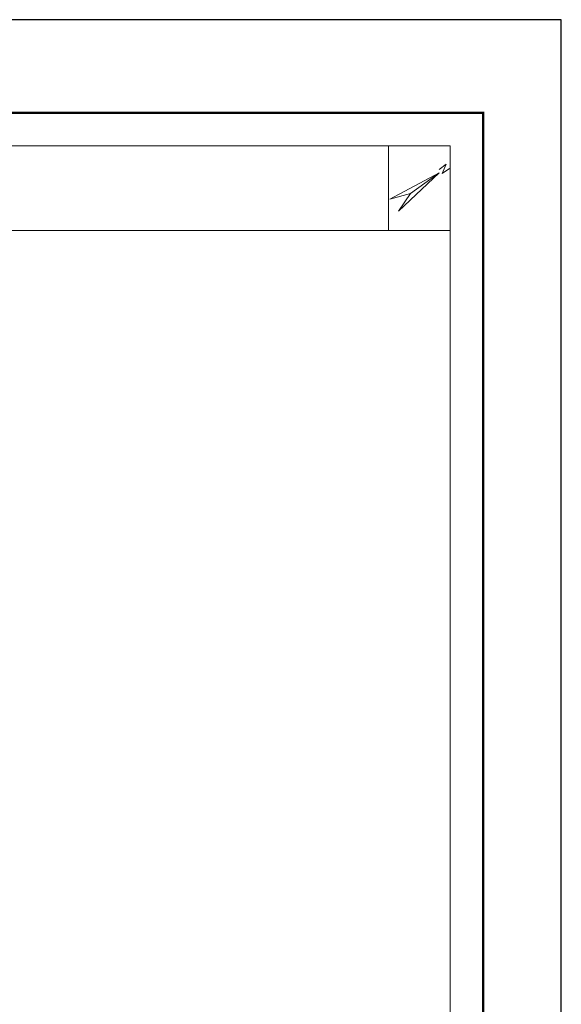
# Model space of a CAD drawing. Extents: x 513769.4 to 513832.9, y -232082 to -232034.4.
# Tile 17 of 17: x 513816.4 to 513832.9, y -232064.3 to -232034.4. Entities that reach past the tile are written whole.
import ezdxf
from ezdxf.enums import TextEntityAlignment as Align

# ---------------------------------------------------------------- set-up
doc = ezdxf.new("R2010")
doc.units = 0
doc.header["$LTSCALE"] = 1000
doc.layers.add('图廓', color=252, linetype='Continuous', lineweight=9)
doc.layers.add('打印图框', color=252, linetype='Continuous', plot=False)
doc.styles.add('tkhz1', font='txt.shx', dxfattribs={"width": 0.8, "bigfont": 'hztxt.shx'})

msp = doc.modelspace()

# ---------------------------------------------------------------- linework, layer by layer
at = {"layer": '图廓', "color": 0, "linetype": 'ByBlock'}
for p, q in [((513829.156, -232039.062), (513827.66, -232039.853)), ((513827.926, -232040.224), (513829.156, -232039.062)), ((513828.289, -232039.683), (513829.156, -232039.062))]:
    msp.add_line(p, q, dxfattribs=at)
at = {"layer": '图廓', "color": 0, "linetype": 'ByBlock', "ltscale": 2}
for p, q in [((513829.156, -232039.062), (513827.66, -232039.853)), ((513827.926, -232040.224), (513829.156, -232039.062)), ((513828.289, -232039.683), (513829.156, -232039.062))]:
    msp.add_line(p, q, dxfattribs=at)
at = {"layer": '图廓', "color": 0}
msp.add_line((513772.807, -232040.809), (513829.495, -232040.809), dxfattribs=at)
at = {"layer": '图廓', "color": 0, "const_width": 0.0667}
msp.add_lwpolyline([(513771.807, -232037.239), (513830.495, -232037.239), (513830.495, -232080.088), (513771.807, -232080.088)], close=True, dxfattribs=at)
at = {"layer": '图廓', "color": 0}
msp.add_lwpolyline([(513772.807, -232038.24), (513829.495, -232038.24), (513829.495, -232079.088), (513772.807, -232079.088)], close=True, dxfattribs=at)
msp.add_lwpolyline([(513827.621, -232038.24), (513827.621, -232040.809)], dxfattribs=at)
at = {"layer": '图廓', "color": 0, "linetype": 'ByBlock', "ltscale": 2}
for points in [[(513828.289, -232039.683), (513827.66, -232039.853)], [(513828.289, -232039.683), (513827.926, -232040.224)]]:
    msp.add_lwpolyline(points, dxfattribs=at)
at = {"layer": '打印图框', "color": 6, "ltscale": 0.5}
msp.add_lwpolyline([(513769.409, -232081.999), (513832.862, -232081.999), (513832.862, -232034.414), (513769.409, -232034.414)], close=True, dxfattribs=at)

# ---------------------------------------------------------------- texts
at = {"layer": '图廓', "color": 0, "linetype": 'ByBlock', "ltscale": 2, "style": 'tkhz1'}
msp.add_text('N', height=0.267, rotation=305.6327, dxfattribs=at).set_placement((513829.422, -232038.862), align=Align.TOP_CENTER)

doc.saveas('drawing.dxf')
